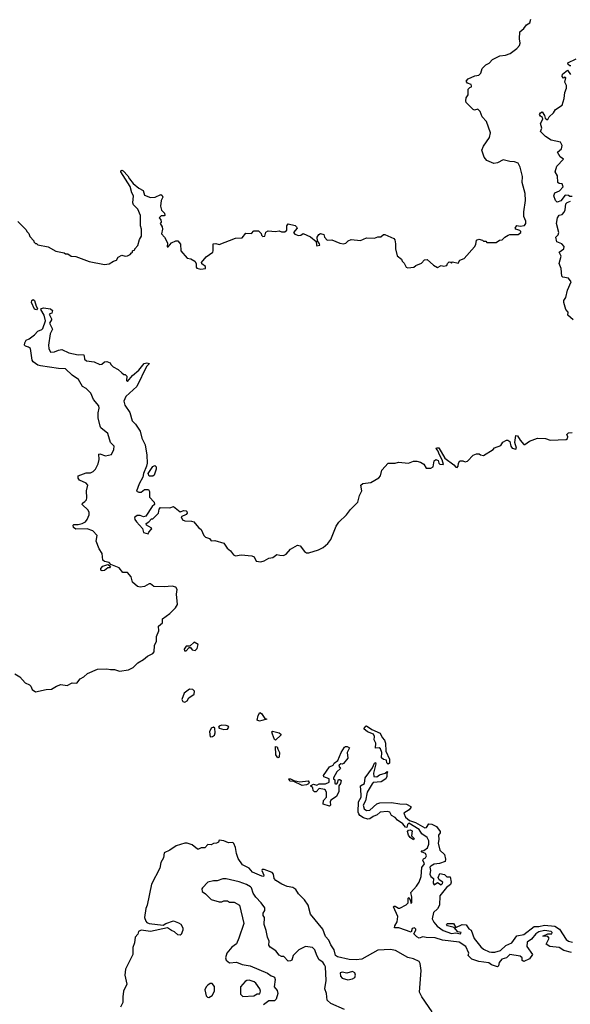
# Model space of a CAD drawing. Extents: x 2380107 to 2585170, y 384273 to 546161.
# Tile 71 of 256: x 2421038 to 2425830, y 469250 to 477831. Entities that reach past the tile are written whole.
import ezdxf

# ---------------------------------------------------------------- set-up
doc = ezdxf.new("R2010")
doc.units = 0

msp = doc.modelspace()

# ---------------------------------------------------------------- linework, layer by layer
at = {"layer": '0CON05XD'}
for points in [[(2422011.7, 475798.3), (2422020, 475805), (2422020, 475815), (2422040, 475825), (2422040, 475835), (2422067, 475863), (2422080, 475915), (2422097.5, 475945), (2422097.5, 476005), (2422087.5, 476035), (2422090, 476125), (2422065, 476180), (2422028.3, 476218.3), (2422022.5, 476235), (2422027.5, 476295), (2422013, 476323), (2421997.7, 476377.7), (2421918.8, 476505), (2421917.5, 476515), (2421925, 476520), (2421938.8, 476515), (2421979.5, 476469.5), (2421992.5, 476442.5), (2422024.2, 476404.2), (2422073.4, 476363.4), (2422111.7, 476341.7), (2422123, 476303), (2422175, 476282.5), (2422216.1, 476283.9), (2422265, 476306.2), (2422278.3, 476298.3), (2422283.3, 476285), (2422268.8, 476255), (2422262, 476205), (2422271.7, 476171.7), (2422297.5, 476145), (2422300, 476125), (2422295, 476120), (2422268.3, 476121.7), (2422252.5, 476105), (2422267, 476087), (2422270, 476065), (2422260, 476055), (2422277.5, 476025), (2422280, 476005), (2422272.5, 475965), (2422297.5, 475935), (2422322.5, 475885), (2422321.7, 475851.7), (2422328.3, 475851.7), (2422360, 475885), (2422395, 475902.5), (2422415, 475902.5), (2422437.5, 475875), (2422440, 475815), (2422493.9, 475753.9), (2422525.9, 475745.9), (2422562.5, 475725), (2422573.3, 475705), (2422573.6, 475673.6), (2422580, 475665), (2422615, 475657.5), (2422656.1, 475663.9), (2422655, 475680), (2422621.7, 475701.7), (2422620, 475715), (2422660, 475765), (2422717.5, 475805), (2422722.5, 475815), (2422721.7, 475878.3), (2422745, 475880), (2422775, 475872.5), (2422915, 475927.5), (2422975, 475930), (2423005, 475970), (2423055, 475967.5), (2423075, 475990), (2423115, 475990), (2423138.3, 475968.3), (2423141.7, 475951.7), (2423155, 475940), (2423170, 475945), (2423180, 475980), (2423200.7, 475989.3), (2423265, 475983.8), (2423295, 475990), (2423317, 475983), (2423345, 475983.3), (2423362.5, 475997.5), (2423362.5, 476035), (2423375, 476052), (2423435, 476036.2), (2423447.5, 476025), (2423452.5, 476015), (2423420, 475975), (2423431.2, 475961.2), (2423465, 475950), (2423485.6, 475954.4), (2423505, 475967.5), (2423568.3, 475938.3), (2423618.3, 475898.3), (2423620, 475865), (2423625, 475860), (2423650, 475865), (2423648.3, 475878.3), (2423630, 475905), (2423627.5, 475935), (2423640.7, 475959.3), (2423655, 475967.5), (2423685, 475960), (2423690, 475935), (2423715, 475910), (2423755, 475912.5), (2423823.6, 475883.6), (2423855, 475877.5), (2423877, 475883), (2423897, 475903), (2423923.6, 475916.4), (2424003.6, 475906.4), (2424055, 475928.8), (2424125, 475927.5), (2424155, 475937.5), (2424181.7, 475938.3), (2424205, 475960), (2424215, 475960), (2424293, 475923), (2424301.7, 475911.7), (2424308.3, 475878.3), (2424310, 475835), (2424323, 475773), (2424360, 475745), (2424367, 475727), (2424385, 475710), (2424400, 475675), (2424415, 475667.5), (2424467, 475673), (2424485, 475687.5), (2424535, 475710), (2424561.7, 475738.3), (2424585, 475740), (2424640.7, 475690.7), (2424675, 475672.5), (2424705, 475687.5), (2424725, 475682.5), (2424755, 475690), (2424760, 475705), (2424775, 475720), (2424788.3, 475718.3), (2424795, 475710), (2424805, 475720), (2424855, 475710), (2424870, 475735), (2424905, 475750), (2424995, 475850), (2425007, 475873), (2425015, 475910), (2425035, 475917.5), (2425065, 475910), (2425075, 475900), (2425095, 475900), (2425105, 475890), (2425185, 475890), (2425215, 475910), (2425238.3, 475911.7), (2425260, 475935), (2425288.3, 475951.7), (2425305, 475957.5), (2425375, 475960), (2425400, 475975), (2425400, 475985), (2425390, 475995), (2425356.4, 476006.4), (2425351.2, 476015), (2425365, 476038), (2425395, 476032.5), (2425431.7, 476038.3), (2425442.5, 476055), (2425442.5, 476075), (2425426.4, 476116.4), (2425426.2, 476155), (2425441.2, 476255), (2425436.7, 476315), (2425412.3, 476412.3), (2425413.8, 476465), (2425393.3, 476545), (2425375, 476580), (2425345, 476593.3), (2425305, 476594), (2425245, 476608.8), (2425195, 476584), (2425165, 476576.7), (2425105, 476603.3), (2425081.7, 476631.7), (2425060, 476695), (2425075, 476730), (2425126.2, 476805), (2425136.2, 476845), (2425100, 476945), (2425063.3, 476985), (2425045, 477030), (2425025, 477050), (2424995, 477042.5), (2424985, 477047.5), (2424925, 477110), (2424920, 477125), (2424925, 477150), (2424940, 477175), (2424940, 477225), (2424955, 477240), (2424970, 477245), (2424970, 477255), (2424966.4, 477266.4), (2424935, 477277.5), (2424922.5, 477295), (2424940, 477315), (2424998.3, 477341.7), (2425035, 477347.5), (2425050, 477365), (2425062.5, 477405), (2425095, 477437.5), (2425125, 477452.5), (2425152.5, 477485), (2425216.7, 477515), (2425265, 477521.5), (2425306.7, 477535), (2425365, 477580), (2425386.7, 477605), (2425393.3, 477625), (2425387.5, 477665), (2425390, 477725), (2425425.8, 477754.2), (2425450, 477785), (2425476.8, 477803.2), (2425488, 477835)], [(2425835, 477430), (2425825, 477430), (2425811.7, 477441.7), (2425810, 477455), (2425881.7, 477488.3)], [(2425845, 476290), (2425825, 476290), (2425815, 476300), (2425785, 476302.5), (2425746.4, 476253.6), (2425715, 476240), (2425700, 476255), (2425688, 476295), (2425695, 476322.5), (2425735, 476340), (2425766.7, 476375), (2425759.3, 476399.3), (2425732.5, 476402.5), (2425722.5, 476412.5), (2425719.3, 476469.3), (2425697.5, 476505), (2425713.3, 476555), (2425770, 476615), (2425742.5, 476635), (2425720, 476675), (2425753.3, 476705), (2425760, 476735), (2425745, 476762.5), (2425662.3, 476782.3), (2425615, 476812.5), (2425570, 476855), (2425582.5, 476885), (2425570, 476925), (2425592.5, 476965), (2425588.3, 476978.3), (2425570.7, 476990.7), (2425563.3, 477005), (2425570.7, 477019.3), (2425585, 477027.5), (2425606.7, 476995), (2425611.7, 476971.7), (2425625, 476960), (2425635, 476960), (2425646.4, 476983.6), (2425685, 477020), (2425700.7, 477049.3), (2425760, 477085), (2425776.4, 477143.6), (2425782.5, 477195), (2425797.5, 477235), (2425796.4, 477256.4), (2425782.5, 477285), (2425790, 477325), (2425785, 477330), (2425771.7, 477321.7), (2425760, 477335), (2425762.5, 477355), (2425805, 477390), (2425833, 477353)], [(2425853.9, 475213.9), (2425807.5, 475255), (2425811.7, 475281.7), (2425792.5, 475305), (2425772.5, 475365), (2425772.5, 475385), (2425791.7, 475408.3), (2425806.1, 475473.9), (2425837.5, 475545), (2425815, 475577.5), (2425765, 475586.2), (2425755.9, 475595.9), (2425751.2, 475661.2), (2425732.5, 475705), (2425749.5, 475769.5), (2425733.3, 475805), (2425773.3, 475835), (2425775.7, 475855), (2425757.6, 475877.6), (2425714.1, 475894.1), (2425703.3, 475935), (2425723.6, 475956.4), (2425730, 475975), (2425710, 476055), (2425720, 476105), (2425733.6, 476126.4), (2425758.3, 476131.7), (2425777, 476153), (2425786.1, 476173.9), (2425791.2, 476225), (2425801.7, 476238.3), (2425830.7, 476249.3)], [(2421020.7, 476070.7), (2421095, 476000), (2421100, 475985), (2421117, 475967), (2421125, 475940), (2421160, 475905), (2421160, 475895), (2421175, 475880), (2421185, 475880), (2421195, 475870), (2421285, 475850), (2421353, 475813), (2421425, 475800), (2421435, 475790), (2421455, 475790), (2421485, 475770), (2421527, 475767), (2421643, 475723), (2421775, 475697.5), (2421815, 475702.5), (2421853, 475727), (2421880, 475735), (2421895, 475760), (2421925, 475780), (2421955, 475770), (2421975, 475772.5), (2422000, 475785), (2422011.7, 475798.3)], [(2421185, 475302.5), (2421165, 475307.5), (2421140, 475365), (2421143.3, 475385), (2421155, 475392.5), (2421166.2, 475385), (2421180, 475335), (2421192.5, 475315), (2421185, 475302.5)], [(2420995, 472130), (2421037.5, 472105), (2421085, 472052.5), (2421122.5, 472035), (2421133.6, 472023.6), (2421145, 471992.5), (2421175, 471973.3), (2421266.4, 471993.6), (2421315, 471996), (2421358.1, 472021.9), (2421395.9, 472035.9), (2421450.7, 472029.3), (2421495, 472052.5), (2421535, 472050), (2421565, 472087.5), (2421595, 472102.5), (2421626.4, 472133.6), (2421715, 472171.2), (2421795, 472173.8), (2421826.4, 472166.4), (2421861.7, 472168.3), (2421905, 472153.8), (2421985, 472166.2), (2422026.1, 472183.9), (2422065, 472226.7), (2422115.8, 472254.2), (2422150, 472285), (2422195, 472307.5), (2422208.3, 472321.7), (2422211.7, 472378.3), (2422229.2, 472415), (2422228, 472455), (2422248.8, 472505), (2422246.7, 472545), (2422280, 472575), (2422281.7, 472608.3), (2422343.9, 472656.1), (2422392.5, 472705), (2422410, 472735), (2422400.8, 472825), (2422409.2, 472865), (2422396.2, 472885), (2422365, 472895.3), (2422295, 472887.2), (2422205, 472890), (2422175, 472914.2), (2422165.5, 472915.5), (2422125, 472890), (2422085, 472886.7), (2422061.4, 472891.4), (2422019.2, 472929.2), (2422006.3, 472976.3), (2421975, 473012.5), (2421934.1, 473014.1), (2421902.3, 473052.3), (2421831.7, 473081.7), (2421815, 473100), (2421775, 473108.6), (2421760.6, 473120.6), (2421755, 473177.5), (2421728.8, 473218.8), (2421703.3, 473285), (2421712.5, 473335), (2421675, 473377.5), (2421623.9, 473393.9), (2421525, 473392), (2421504.4, 473404.4), (2421502.5, 473425), (2421508.8, 473431.2), (2421545, 473430.8), (2421580.9, 473439.1), (2421611.2, 473455), (2421626, 473475), (2421642, 473515), (2421642.5, 473535), (2421632, 473555), (2421580, 473605), (2421584.1, 473615.9), (2421605, 473631.2), (2421617.5, 473645), (2421623.1, 473665), (2421618.5, 473725), (2421629.4, 473775), (2421615, 473791.9), (2421557.9, 473817.9), (2421546, 473835), (2421546.7, 473855), (2421615, 473880.8), (2421655, 473883.1), (2421677, 473893), (2421697.1, 473915), (2421720.6, 473959.4), (2421727.7, 473997.7), (2421727, 474043), (2421735, 474046.7), (2421785, 474030), (2421835, 474042.5), (2421856.7, 474085), (2421860, 474115), (2421827.5, 474145), (2421803.8, 474225), (2421744.3, 474274.3), (2421737.1, 474287.1), (2421720.8, 474360.8), (2421719.2, 474405), (2421730, 474445), (2421725.7, 474465), (2421680.4, 474520.4), (2421655.4, 474575.4), (2421615, 474615.7), (2421583.3, 474635), (2421548.6, 474695), (2421494, 474734), (2421435, 474789.2), (2421375, 474790), (2421217, 474813), (2421195, 474819.2), (2421155, 474848.8), (2421147.1, 474865), (2421130, 474965), (2421115, 474976.7), (2421087.5, 474985), (2421078.8, 474995), (2421082, 475015), (2421095, 475037.5), (2421120.7, 475049.3), (2421165, 475083.3), (2421195, 475116.2), (2421230, 475130), (2421239.4, 475140.6), (2421260.6, 475205), (2421250.8, 475255), (2421220, 475305), (2421227.5, 475315), (2421245, 475320), (2421305, 475310), (2421324, 475295), (2421315.9, 475274.1), (2421293.3, 475265), (2421314, 475225), (2421314, 475215), (2421296.2, 475185), (2421322.5, 475135), (2421303.9, 475093.9), (2421288, 474995), (2421290, 474965), (2421305, 474933.3), (2421340, 474935), (2421375, 474951.2), (2421405, 474956), (2421465, 474928), (2421545, 474911.2), (2421591.7, 474911.7), (2421598.3, 474901.7), (2421601.7, 474871.7), (2421618.3, 474858.3), (2421685, 474848.8), (2421735, 474826.7), (2421752.5, 474827.5), (2421775, 474850), (2421795, 474852.5), (2421825, 474840), (2421830, 474825), (2421850, 474805), (2421895, 474782.5), (2421925, 474753.3), (2421945, 474740), (2421955, 474740), (2421970, 474725), (2421967.5, 474685), (2421975, 474677.5), (2422020, 474730), (2422075, 474776.2), (2422121.2, 474835), (2422145, 474840.8), (2422166.7, 474835), (2422142.2, 474807.8), (2422057.3, 474632.7), (2421962.6, 474547.4), (2421944.3, 474505), (2421952.6, 474472.6), (2421996.8, 474406.8), (2422017.5, 474335), (2422046, 474306), (2422086, 474246), (2422101.8, 474185), (2422130, 474125), (2422143.8, 474035), (2422146.2, 473965), (2422141.2, 473938.8), (2422114.4, 473875), (2422108.6, 473845), (2422076, 473785), (2422053, 473723), (2422073, 473713), (2422095, 473712.5), (2422124.4, 473735.6), (2422157.1, 473737.1), (2422168.3, 473718.3), (2422168.3, 473668.3), (2422207.5, 473625), (2422210, 473605), (2422191.7, 473588.3), (2422136.2, 473503.8), (2422115, 473498.8), (2422085, 473511.2), (2422059.3, 473510.7), (2422037, 473493), (2422040, 473475), (2422053.3, 473455), (2422107.1, 473397.1), (2422115, 473362.5), (2422155, 473350), (2422160, 473365), (2422183, 473387), (2422187.5, 473395), (2422183, 473403), (2422140, 473425), (2422138.8, 473441.2), (2422162.5, 473455), (2422185, 473480), (2422195, 473480), (2422245, 473530), (2422250, 473565), (2422261.7, 473578.3), (2422345, 473577.5), (2422375, 473587.5), (2422435, 473542.5), (2422465, 473552), (2422485, 473551.2), (2422493.3, 473545), (2422495, 473530), (2422485, 473517.5), (2422441.7, 473498.3), (2422455, 473472.5), (2422473.6, 473463.6), (2422531.7, 473461.7), (2422552.5, 473455), (2422592.5, 473405), (2422616.4, 473386.4), (2422640, 473335), (2422655, 473320), (2422688.3, 473308.3), (2422705, 473290), (2422735, 473292.5), (2422815, 473267.5), (2422842.5, 473225), (2422873, 473203), (2422897, 473167), (2422915, 473157.5), (2422965, 473166.7), (2423059.3, 473159.3), (2423079.3, 473149.3), (2423095, 473112.5), (2423135, 473106.7), (2423165, 473113.3), (2423205, 473136.7), (2423240, 473145), (2423275, 473170), (2423303, 473163), (2423335, 473160), (2423356.4, 473173.6), (2423395, 473217.5), (2423455, 473250), (2423480, 473245), (2423515, 473197.5), (2423532.5, 473185), (2423555, 473183.8), (2423639.5, 473210.5), (2423678.3, 473231.7), (2423720, 473265), (2423745, 473300), (2423792.3, 473417.7), (2423815, 473452.5), (2423883.3, 473515), (2423917.3, 473562.7), (2423980, 473625), (2423993.8, 473685), (2424016.7, 473725), (2424007.5, 473775), (2424025, 473790), (2424095, 473797.5), (2424163, 473837), (2424177.5, 473855), (2424190, 473905), (2424243.9, 473966.1), (2424305, 473966.7), (2424335, 473973.3), (2424423, 473967), (2424465, 473983.8), (2424495, 473983.8), (2424525.9, 473975.9), (2424555, 473957.5), (2424575, 473922.5), (2424615, 473922.5), (2424637.5, 473935), (2424646.2, 473985), (2424660.8, 473999.2), (2424680.5, 473990.5), (2424686.7, 473965), (2424695, 473956.7), (2424725.9, 473954.1), (2424715.9, 473995.9), (2424688.8, 474045), (2424681.2, 474071.2), (2424663.3, 474095), (2424665, 474100), (2424685, 474100), (2424738.3, 474008.3), (2424815, 473952.5), (2424835, 473930), (2424845, 473927.5), (2424855, 473940), (2424857.5, 473965), (2424870, 473985), (2424893.3, 473986.7), (2424915, 473977.5), (2424935, 473983.3), (2424983.9, 474036.1), (2425015, 474047.5), (2425037, 474047), (2425048.3, 474038.3), (2425075, 474032.5), (2425160, 474085), (2425171.7, 474098.3), (2425225, 474120), (2425241.7, 474148.3), (2425275, 474167.5), (2425285, 474167.5), (2425302.5, 474155), (2425313.3, 474115), (2425325, 474097.5), (2425355, 474087.5), (2425362.5, 474097.5), (2425346.7, 474145), (2425355, 474207.5), (2425370, 474205), (2425392.5, 474165), (2425425, 474130), (2425435, 474127.5), (2425475, 474157.5), (2425545, 474183.3), (2425615, 474180), (2425655, 474166.7), (2425795, 474172.5), (2425805, 474180), (2425810, 474195), (2425800, 474215), (2425815, 474230), (2425847, 474233)], [(2422165, 473851.4), (2422155.8, 473875), (2422195, 473938), (2422215, 473946), (2422224.2, 473935), (2422224.4, 473915), (2422208.1, 473861.9), (2422195, 473852.7), (2422165, 473851.4)], [(2421755, 473026.7), (2421742.5, 473032.5), (2421745, 473047.5), (2421761.9, 473068.1), (2421805, 473082.5), (2421828.3, 473068.3), (2421820, 473055), (2421805, 473052.5), (2421775, 473031.2), (2421755, 473026.7)], [(2422485, 472330), (2422511.7, 472358.3), (2422525, 472360), (2422539.3, 472339.3), (2422565, 472332.5), (2422580.7, 472349.3), (2422590, 472385), (2422555, 472406.7), (2422518.3, 472371.7), (2422485, 472370), (2422470, 472345), (2422471.7, 472331.7), (2422485, 472330)], [(2422475, 471883.6), (2422494.4, 471895), (2422510.4, 471919.6), (2422555, 471951.4), (2422557.6, 471977.6), (2422545, 471993.8), (2422515, 471996.2), (2422469.5, 471960.5), (2422450, 471905), (2422457.5, 471887.5), (2422475, 471883.6)], [(2423125, 471716.7), (2423103.3, 471725), (2423113.6, 471766.4), (2423128.3, 471791.7), (2423142.5, 471785), (2423171.7, 471741.7), (2423190, 471735), (2423145, 471723.8), (2423125, 471716.7)], [(2422695, 471580), (2422715, 471583.3), (2422732.5, 471595), (2422740, 471615), (2422736.7, 471655), (2422725, 471664), (2422703.3, 471655), (2422688.5, 471625), (2422695, 471580)], [(2422815, 471646.2), (2422845, 471648.8), (2422858.8, 471665), (2422852.5, 471675), (2422835, 471680.8), (2422795, 471683.3), (2422772.5, 471675), (2422767.5, 471665), (2422775, 471657.5), (2422815, 471646.2)], [(2423265, 471552.5), (2423255, 471557.5), (2423236.7, 471605), (2423232.5, 471625), (2423238.3, 471631.7), (2423297, 471617), (2423310, 471605), (2423310, 471595), (2423265, 471552.5)], [(2424245, 471342.5), (2424233.3, 471355), (2424228.8, 471378.8), (2424205, 471384), (2424187.3, 471397.3), (2424188.8, 471445), (2424177.3, 471477.3), (2424165, 471486.2), (2424135, 471482.5), (2424136.1, 471526.1), (2424122.5, 471555), (2424127, 471583), (2424117.5, 471605), (2424065, 471623.3), (2424031.7, 471651.7), (2424050, 471675), (2424055, 471677.5), (2424103.8, 471643.8), (2424175, 471613.3), (2424191.2, 471575), (2424212.3, 471552.3), (2424221.2, 471525), (2424223.3, 471455), (2424256.7, 471385), (2424255, 471350), (2424245, 471342.5)], [(2423285, 471397.5), (2423266.7, 471425), (2423265, 471497.5), (2423277.5, 471495), (2423283, 471473), (2423300, 471445), (2423295, 471402.5), (2423285, 471397.5)], [(2423735, 470977.5), (2423680, 470995), (2423683, 471027), (2423707.5, 471055), (2423707.5, 471095), (2423700, 471115), (2423691.7, 471121.7), (2423645, 471130), (2423617, 471103), (2423603, 471103), (2423593, 471113), (2423590, 471135), (2423570, 471155), (2423595, 471167.5), (2423625, 471160), (2423645, 471172.5), (2423699.3, 471170.7), (2423730, 471185), (2423730, 471215), (2423685, 471232.5), (2423682.5, 471245), (2423735, 471320), (2423766.4, 471333.6), (2423775, 471350), (2423806.2, 471373.8), (2423836.4, 471443.6), (2423865, 471490), (2423873, 471497), (2423886.4, 471496.4), (2423907.5, 471485), (2423888.8, 471445), (2423892.5, 471395), (2423855, 471347.5), (2423845, 471342.5), (2423833.6, 471346.4), (2423817.5, 471335), (2423816.7, 471325), (2423830, 471305), (2423797.5, 471275), (2423770, 471225), (2423770, 471215), (2423780, 471205), (2423780, 471175), (2423785, 471170), (2423798.3, 471171.7), (2423805, 471180), (2423811.7, 471208.3), (2423825, 471210), (2423835, 471200), (2423830, 471175), (2423816.7, 471155), (2423815.6, 471105), (2423795, 471062), (2423745, 471030), (2423740, 471015), (2423742.5, 470985), (2423735, 470977.5)], [(2425841.4, 469701.4), (2425775, 469718.8), (2425733.8, 469745), (2425652.7, 469752.7), (2425620, 469775), (2425646.7, 469825), (2425635, 469840), (2425590, 469845), (2425635, 469863.3), (2425670, 469865), (2425672.5, 469875), (2425662.5, 469885), (2425605, 469893.1), (2425555, 469880.9), (2425530, 469865), (2425492, 469818), (2425455, 469792.5), (2425451.2, 469755), (2425500, 469685), (2425475, 469646.7), (2425425, 469622.5), (2425411.7, 469631.7), (2425410, 469655), (2425395, 469670), (2425305, 469684), (2425275, 469655.6), (2425235, 469644.5), (2425211.8, 469615), (2425205, 469583.8), (2425195, 469577.5), (2425145, 469594), (2425120.5, 469610.5), (2425035, 469621.8), (2424972.4, 469642.4), (2424940, 469675), (2424946.2, 469695), (2424921.2, 469755), (2424861.7, 469791.7), (2424718.7, 469808.7), (2424655, 469828.9), (2424575, 469833.3), (2424547, 469837), (2424515, 469826.7), (2424495, 469836.7), (2424467.5, 469865), (2424486.7, 469895), (2424486.1, 469906.1), (2424475, 469916.7), (2424455, 469910), (2424445, 469880), (2424336.4, 469916.4), (2424300, 469915), (2424303.3, 469935), (2424322.3, 469967.7), (2424327.5, 470015), (2424292, 470098), (2424293.9, 470106.1), (2424305, 470106.2), (2424335, 470087.5), (2424345, 470087.5), (2424402.5, 470117.5), (2424420, 470135), (2424420, 470175), (2424425, 470180), (2424440, 470155), (2424441.7, 470131.7), (2424450, 470135), (2424450, 470185), (2424442.5, 470225), (2424491.7, 470278.3), (2424515.8, 470315), (2424530.8, 470365), (2424539.1, 470440.9), (2424560, 470475), (2424547.5, 470505), (2424553.6, 470516.4), (2424570, 470525), (2424577.5, 470545), (2424570, 470565), (2424540, 470575), (2424532.5, 470587.5), (2424555, 470590), (2424586.4, 470613.6), (2424598.8, 470645), (2424598, 470675), (2424583.8, 470705), (2424538.8, 470735), (2424515, 470773.3), (2424425, 470827.5), (2424413, 470817), (2424408.3, 470791.7), (2424395, 470792.5), (2424373, 470823), (2424326, 470855), (2424305, 470877.5), (2424275, 470894), (2424260, 470925), (2424235, 470929.2), (2424175, 470923.3), (2424150, 470900), (2424115, 470887.5), (2424084.2, 470865.8), (2424066.9, 470863.1), (2424030, 470875), (2423998.8, 470895), (2423989.2, 470909.2), (2423984.3, 470925), (2423987.1, 471015), (2424008.6, 471055), (2424010.6, 471075), (2424002.5, 471155), (2424037.5, 471175), (2424045, 471222.5), (2424109.2, 471310.8), (2424125, 471352.5), (2424135, 471357.5), (2424138.8, 471345), (2424117.5, 471265), (2424120, 471235), (2424145, 471232.5), (2424170, 471250), (2424220, 471265), (2424235, 471280), (2424240, 471275), (2424232.5, 471257.5), (2424234, 471235), (2424224.2, 471215), (2424185, 471189.2), (2424115, 471182.5), (2424105, 471172.5), (2424061.7, 471098.3), (2424047, 471023), (2424026, 470985), (2424034.5, 470954.5), (2424055, 470940), (2424085, 470942), (2424145, 470996), (2424173, 471007), (2424275, 471010), (2424345.8, 470995.8), (2424405, 470994.4), (2424442.5, 470975), (2424443.3, 470965), (2424426.2, 470945), (2424380, 470915), (2424395, 470881.2), (2424431.2, 470851.2), (2424483.3, 470835), (2424565, 470787.5), (2424579.3, 470790.7), (2424597.5, 470822.5), (2424625, 470820.8), (2424665, 470799.2), (2424696.2, 470755), (2424696, 470744), (2424683.8, 470725), (2424686, 470685), (2424678.8, 470655), (2424695, 470592.5), (2424734, 470554), (2424742.5, 470515), (2424740, 470495), (2424693, 470477), (2424645, 470472.5), (2424616.2, 470455), (2424608, 470445), (2424612, 470415), (2424606.2, 470385), (2424615, 470363.3), (2424640, 470345), (2424637.5, 470305), (2424645, 470292.5), (2424675, 470310), (2424705, 470292.5), (2424718.3, 470301.7), (2424720, 470315), (2424690, 470335), (2424680, 470355), (2424695, 470390), (2424735, 470380), (2424755, 470360), (2424785, 470360), (2424792.5, 470315), (2424787.5, 470295), (2424752, 470268), (2424695.9, 470194.1), (2424692.5, 470115), (2424675, 470081.2), (2424640.5, 470049.5), (2424628.8, 469995), (2424641.9, 469965), (2424670.2, 469930.2), (2424722.8, 469892.8), (2424795, 469867.1), (2424835, 469873.8), (2424875, 469863.3), (2424880, 469875), (2424851.7, 469881.7), (2424818.3, 469918.3), (2424760, 469935), (2424752.5, 469945), (2424762.5, 469955), (2424812.5, 469955), (2424835, 469920), (2424890, 469945), (2424923.6, 469943.6), (2424947, 469907), (2424967.5, 469895), (2424993.3, 469823.3), (2425051.7, 469751.7), (2425075, 469730.9), (2425125, 469707.5), (2425145, 469704.2), (2425174.2, 469704.2), (2425222.1, 469717.9), (2425268.3, 469761.7), (2425322, 469785), (2425365, 469846.7), (2425425, 469857.8), (2425515, 469926.5), (2425555, 469927.3), (2425605, 469939.2), (2425695, 469930.9), (2425735, 469904.6), (2425794.5, 469815), (2425815, 469799.4), (2425848.8, 469791.2)], [(2423495, 471157.5), (2423425, 471192.5), (2423390, 471195), (2423380, 471215), (2423395, 471216.2), (2423425, 471200), (2423475, 471190), (2423548.8, 471198.8), (2423557, 471183), (2423550, 471170), (2423535, 471162.5), (2423495, 471157.5)], [(2424465, 470682.5), (2424435, 470703.3), (2424421.2, 470725), (2424413.8, 470756.2), (2424423, 470767), (2424435, 470770), (2424452.5, 470762.5), (2424447, 470717), (2424470, 470695), (2424465, 470682.5)], [(2424627.5, 469185), (2424537.5, 469315), (2424517.5, 469355), (2424533.1, 469545), (2424524.6, 469604.6), (2424515, 469624), (2424465, 469646.2), (2424416.4, 469656.4), (2424307.7, 469717.7), (2424265, 469726.9), (2424155, 469723.1), (2424015, 469644.3), (2423965, 469638), (2423905, 469640), (2423805, 469664), (2423786.2, 469675), (2423775.9, 469725.9), (2423745, 469767.5), (2423728.8, 469808.8), (2423699.7, 469839.7), (2423675.4, 469905.4), (2423570, 470035), (2423547.5, 470115), (2423515, 470160), (2423463.8, 470213.8), (2423440.2, 470250.2), (2423415, 470266.5), (2423367, 470277), (2423318.2, 470298.2), (2423268.3, 470328.3), (2423251.2, 470345), (2423246.9, 470385), (2423235, 470398.6), (2423165, 470426), (2423146.7, 470425), (2423144.4, 470415), (2423163.3, 470375), (2423160, 470365), (2423145, 470366), (2423065, 470402.2), (2423034, 470435), (2422975.4, 470465.4), (2422940, 470520), (2422924, 470565), (2422917.1, 470615), (2422901.3, 470651.3), (2422891.2, 470661.2), (2422855, 470656.2), (2422815, 470673.3), (2422775, 470680), (2422766.4, 470663.6), (2422750, 470655), (2422725, 470652.5), (2422705, 470640), (2422675, 470642.5), (2422647.7, 470612.3), (2422617, 470613), (2422595, 470602.5), (2422585, 470603.3), (2422538.8, 470638.8), (2422495, 470653.8), (2422475, 470653.8), (2422399.7, 470630.3), (2422345, 470592.5), (2422295, 470570), (2422288.6, 470525), (2422267.1, 470485), (2422258.6, 470435), (2422185, 470297.5), (2422148, 470115), (2422136, 470085), (2422124.4, 470005), (2422135, 469974), (2422145, 469962.5), (2422165, 469954.4), (2422285, 469940), (2422310, 469955), (2422375, 469976.2), (2422420.7, 469960.7), (2422439.3, 469949.3), (2422456.4, 469916.4), (2422456.7, 469895), (2422443, 469857), (2422435, 469852.5), (2422415, 469856.7), (2422385, 469881.2), (2422358.3, 469891.7), (2422325, 469916.7), (2422175, 469884.5), (2422095, 469896.4), (2422072.5, 469885), (2422065, 469860), (2422042, 469835), (2422038, 469785), (2422022.2, 469745), (2422021.1, 469685), (2421957.4, 469555), (2421951.8, 469505), (2421970.4, 469425), (2421940.6, 469365), (2421934.3, 469314.3), (2421936.2, 469265), (2421915.9, 469224.1)], [(2423863.6, 469203.6), (2423745, 469257.5), (2423712.5, 469285), (2423706.7, 469345), (2423693.3, 469385), (2423706.4, 469456.4), (2423698, 469575), (2423691.2, 469595), (2423675.7, 469615.7), (2423645, 469636.7), (2423622.9, 469675), (2423605, 469723.3), (2423585, 469743.8), (2423525, 469753.3), (2423466.4, 469723.6), (2423416.7, 469675), (2423407.5, 469635), (2423395, 469627.5), (2423375, 469626.7), (2423336.1, 469666.1), (2423315, 469667.5), (2423295, 469677.5), (2423266.4, 469716.4), (2423218.3, 469748.3), (2423206.7, 469765), (2423209.3, 469799.3), (2423193.3, 469835), (2423182.3, 469892.3), (2423164, 469945), (2423167.5, 470005), (2423157.5, 470025), (2423157.5, 470045), (2423171.7, 470068.3), (2423171.7, 470091.7), (2423140, 470135), (2423092.7, 470182.7), (2423069.7, 470219.7), (2423056, 470265), (2423046.7, 470275), (2423012.5, 470295), (2422947, 470317), (2422835, 470343.3), (2422805, 470343.3), (2422755, 470326.7), (2422723.9, 470326.1), (2422675, 470313.3), (2422627.5, 470265), (2422622.5, 470255), (2422625, 470232.5), (2422655, 470213.3), (2422705, 470163.3), (2422775, 470142.5), (2422797, 470143), (2422815, 470152.5), (2422845, 470152.5), (2422865, 470140), (2422905, 470140), (2422950, 470115), (2422987.5, 469955), (2422946, 469825), (2422925, 469777.5), (2422885, 469747.5), (2422840, 469695), (2422830, 469655), (2422833.9, 469633.9), (2422865, 469612.5), (2422925, 469616.2), (2422975, 469596.2), (2423043.9, 469583.9), (2423195, 469520), (2423225, 469497.5), (2423245, 469493.3), (2423255.8, 469485.8), (2423261.2, 469465), (2423253, 469403), (2423278.8, 469368.8), (2423283.3, 469345), (2423270, 469295), (2423255, 469280), (2423205, 469280), (2423160, 469245)], [(2423895, 469464), (2423935, 469471.2), (2423955, 469483.3), (2423961.2, 469505), (2423956, 469525), (2423935, 469536.9), (2423885, 469521.4), (2423845, 469530), (2423827.5, 469525), (2423830, 469495), (2423845, 469477.5), (2423895, 469464)], [(2422685, 469310), (2422713, 469327), (2422732.5, 469365), (2422732.5, 469405), (2422711.7, 469431.7), (2422695, 469430), (2422675, 469417.5), (2422659.3, 469400.7), (2422650, 469375), (2422660, 469325), (2422671.7, 469311.7), (2422685, 469310)], [(2422978.3, 469318.3), (2423075, 469322.5), (2423105, 469340), (2423128.3, 469341.7), (2423132.5, 469365), (2423127.5, 469385), (2423093.9, 469433.9), (2423077.5, 469445), (2423035, 469458.8), (2423015, 469457.5), (2423000.7, 469449.3), (2422958.3, 469401.7), (2422958.3, 469338.3), (2422978.3, 469318.3)]]:
    msp.add_lwpolyline(points, dxfattribs=at)

doc.saveas('drawing.dxf')
